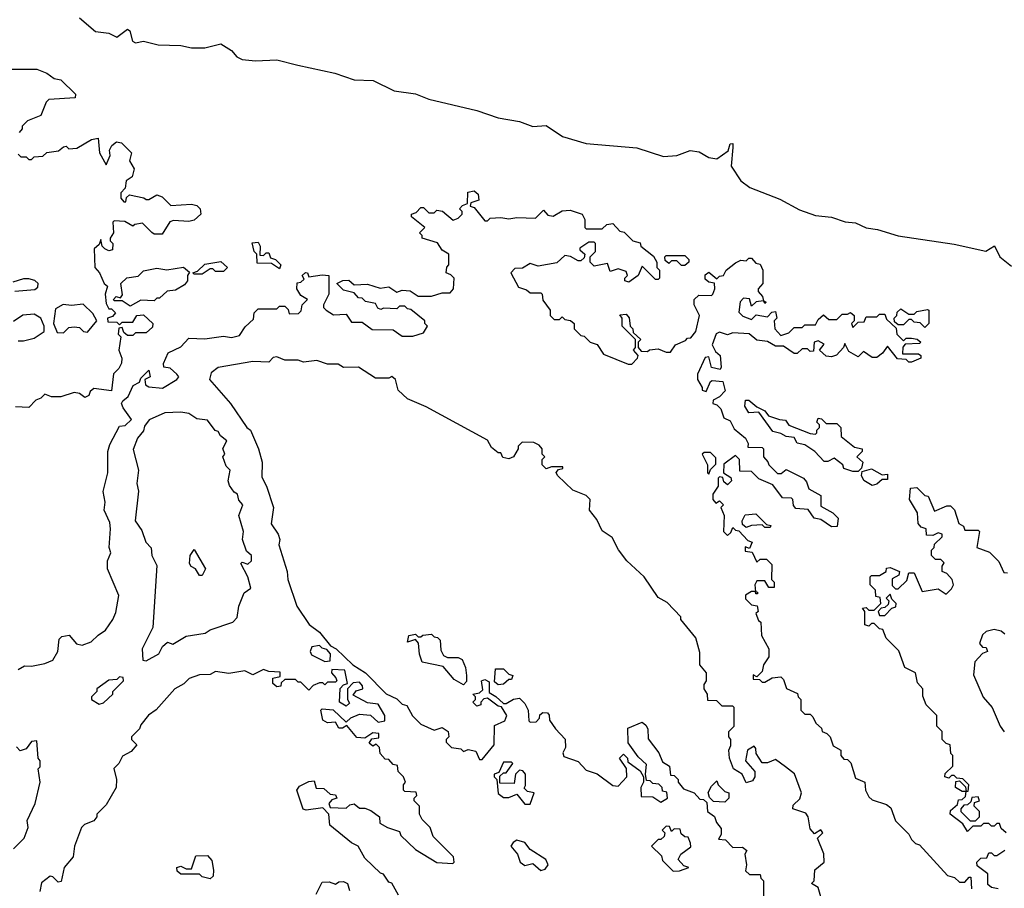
# Model space of a CAD drawing. Extents: x 2494106 to 2685573, y 758056 to 915185.
# Tile 221 of 256: x 2590641 to 2594334, y 829797 to 833055. Entities that reach past the tile are written whole.
import ezdxf

# ---------------------------------------------------------------- set-up
doc = ezdxf.new("R2010")
doc.units = 0

msp = doc.modelspace()

# ---------------------------------------------------------------- linework, layer by layer
at = {"layer": '0CON05XD'}
for points in [[(2590865, 833062), (2590925, 833010.8), (2590975, 833003.8), (2591005, 832988.8), (2591045, 833020), (2591053.6, 833013.6), (2591064.5, 832974.5), (2591075, 832968), (2591105, 832973.8), (2591160.5, 832960.5), (2591245, 832958), (2591285, 832948.8), (2591335, 832948.8), (2591395, 832964), (2591435, 832940), (2591455.7, 832915.7), (2591475, 832906), (2591525, 832900.8), (2591605, 832903.8), (2591684.3, 832884.3), (2591822.5, 832855), (2591895, 832830), (2591966.9, 832826.9), (2592045, 832788.5), (2592125, 832777.1), (2592175, 832756.5), (2592355, 832714.6), (2592435, 832686.5), (2592515, 832673.3), (2592565, 832654.4), (2592615, 832657.5), (2592676.4, 832616.4), (2592765, 832590), (2592955, 832574.4), (2593055, 832542.2), (2593105, 832545.6), (2593155, 832563.8), (2593189.3, 832559.3), (2593225, 832537.5), (2593255, 832533.3), (2593297.5, 832562.5), (2593305, 832588.8), (2593315, 832590), (2593315.5, 832575.5), (2593309.2, 832505), (2593345, 832450), (2593378.8, 832425), (2593492.2, 832382.2), (2593565, 832341.5), (2593625, 832321.1), (2593685, 832314.3), (2593737, 832297), (2593775, 832292.5), (2593815, 832274.5), (2593857.9, 832267.9), (2593935, 832244.2), (2594145, 832212.9), (2594263.8, 832186.2), (2594297, 832207), (2594316.7, 832165), (2594360, 832130)], [(2590595, 832868.8), (2590705, 832868.8), (2590742.5, 832855), (2590770, 832835), (2590795, 832830), (2590850, 832775), (2590848.3, 832761.7), (2590750, 832755), (2590740, 832745), (2590720, 832695), (2590670, 832675), (2590650, 832655), (2590650, 832645), (2590638.3, 832631.7)], [(2590635, 832550), (2590645, 832540), (2590665, 832540), (2590675, 832530), (2590685, 832530), (2590695, 832540), (2590727, 832543), (2590743, 832557), (2590787, 832563), (2590805, 832577.5), (2590815, 832580), (2590825, 832570), (2590855, 832572.5), (2590910, 832605), (2590935, 832610), (2590940, 832555), (2590965, 832510), (2590980, 832545), (2590977.5, 832565), (2590986.4, 832583.6), (2591003.6, 832596.4), (2591022.5, 832592.5), (2591060, 832555), (2591052.5, 832525), (2591070, 832495), (2591062.5, 832465), (2591040, 832450), (2591037, 832423), (2591020, 832405), (2591020, 832385), (2591031.7, 832371.7), (2591038.3, 832371.7), (2591041.7, 832388.3), (2591052.5, 832397.5), (2591107, 832387), (2591115, 832380), (2591125, 832380), (2591155, 832397.5), (2591175, 832390), (2591208.3, 832358.3), (2591285, 832362.5), (2591305, 832357.5), (2591317.5, 832345), (2591320, 832325), (2591295, 832302.5), (2591275, 832297.5), (2591218.3, 832301.7), (2591203.6, 832296.4), (2591175, 832250), (2591145, 832250), (2591137, 832257), (2591101.7, 832291.7), (2591073, 832287), (2591065, 832280), (2591035, 832297.5), (2590995, 832300), (2590990, 832295), (2590992.5, 832255), (2590980, 832235), (2590980, 832225), (2590990, 832215), (2590988.3, 832191.7), (2590975, 832187.5), (2590960, 832195), (2590950, 832205), (2590945, 832230), (2590938.3, 832211.7), (2590920, 832195), (2590922.5, 832125), (2590940, 832105), (2590957.5, 832065), (2590970, 832055), (2590961.2, 832025), (2590965, 831990), (2590975, 831970), (2590985, 831970), (2591000, 831955), (2590988.3, 831941.7), (2590970, 831935), (2590971.7, 831921.7), (2591005, 831920), (2591015, 831910), (2591025, 831920), (2591065, 831920), (2591080, 831945), (2591105, 831947.5), (2591140, 831915), (2591138.3, 831901.7), (2591115, 831880), (2591075, 831880), (2591065, 831870), (2591045, 831870), (2591031.7, 831881.7), (2591025, 831900), (2591012.5, 831897.5), (2591010, 831875), (2591020, 831865), (2591012.5, 831815), (2591023.3, 831785), (2591023, 831767), (2591013, 831747), (2590993, 831727), (2590985, 831662.5), (2590918.3, 831671.7), (2590905, 831660), (2590900, 831645), (2590885, 831637.5), (2590865, 831652.5), (2590845, 831656.7), (2590795, 831640), (2590760.7, 831640.7), (2590735, 831650), (2590720, 831635), (2590701.7, 831628.3), (2590675, 831600), (2590625, 831602.5)], [(2590635, 830617.5), (2590658.3, 830631.7), (2590685, 830630), (2590735, 830640), (2590765, 830653.3), (2590783.8, 830685), (2590788.3, 830731.7), (2590798.3, 830741.7), (2590827, 830747), (2590853.9, 830713.9), (2590875, 830708.8), (2590908.3, 830721.7), (2590935, 830746.7), (2590962.5, 830765), (2590990, 830805), (2591001.7, 830831.7), (2591012.5, 830895), (2590970, 830995), (2590970, 831025), (2590982.5, 831055), (2590976.7, 831075), (2590981.2, 831145), (2590978.8, 831168.8), (2590957.5, 831215), (2590961.2, 831245), (2590953.8, 831285), (2590971.2, 831355), (2590971.2, 831435), (2590978.3, 831461.7), (2591015, 831530), (2591037, 831533), (2591060, 831555), (2591029.3, 831599.3), (2591022.5, 831615), (2591027.5, 831625), (2591048, 831642), (2591067, 831683), (2591090, 831695), (2591095, 831710), (2591125, 831740), (2591130, 831715), (2591110, 831705), (2591112.5, 831685), (2591125, 831677.5), (2591177, 831673), (2591230, 831705), (2591237.5, 831715), (2591230, 831725), (2591205, 831747.5), (2591181.7, 831751.7), (2591180, 831765), (2591197.5, 831805), (2591245, 831827.5), (2591275, 831860), (2591335, 831857.5), (2591405, 831867.5), (2591435, 831862.5), (2591465, 831870), (2591487, 831903), (2591518.3, 831931.7), (2591520, 831955), (2591535, 831970), (2591605, 831970), (2591615, 831980), (2591635, 831980), (2591648.3, 831968.3), (2591651.7, 831951.7), (2591687, 831953), (2591697, 831963), (2591700, 831985), (2591720, 832005), (2591695, 832020), (2591680, 832045), (2591681.7, 832068.3), (2591695, 832070), (2591708.3, 832081.7), (2591700, 832095), (2591713, 832107), (2591720, 832105), (2591725, 832090), (2591775, 832097.5), (2591800, 832095), (2591800, 832025), (2591780, 831985), (2591780, 831975), (2591790, 831965), (2591818.3, 831948.3), (2591865, 831950), (2591885, 831920), (2591925, 831920), (2591963, 831893), (2592041.7, 831891.7), (2592075, 831867.5), (2592115, 831867.5), (2592155, 831880), (2592170, 831905), (2592160, 831915), (2592160, 831925), (2592108.3, 831968.3), (2592095, 831970), (2592085, 831980), (2592065, 831980), (2592055, 831970), (2592005, 831972.5), (2591995, 831967.5), (2591983.6, 831973.6), (2591975, 831990), (2591938.3, 831998.3), (2591925, 832010), (2591911.7, 832011.7), (2591895, 832030), (2591855, 832040), (2591830, 832065), (2591853, 832077), (2591875, 832077.5), (2591895, 832060), (2591945, 832062.5), (2591992.5, 832047.5), (2592025, 832052.5), (2592055, 832032.5), (2592075, 832040), (2592105, 832037.5), (2592135, 832017.5), (2592185, 832017.5), (2592225, 832030), (2592255, 832030), (2592267.5, 832045), (2592270, 832085), (2592258.3, 832098.3), (2592240, 832105), (2592243, 832127), (2592250, 832135), (2592250, 832175), (2592225, 832190), (2592208.3, 832218.3), (2592150, 832235), (2592150, 832245), (2592140, 832255), (2592160, 832275), (2592110, 832315), (2592110, 832325), (2592128.3, 832331.7), (2592145, 832350), (2592155, 832350), (2592175, 832330), (2592195, 832330), (2592205, 832340), (2592227, 832337), (2592267, 832303), (2592285, 832310), (2592300, 832325), (2592300, 832335), (2592290, 832345), (2592301.7, 832358.3), (2592320, 832365), (2592321.7, 832408.3), (2592345, 832413.3), (2592360.7, 832400.7), (2592362.5, 832377.5), (2592332.5, 832367.5), (2592330, 832355), (2592345, 832350), (2592385, 832300), (2592395, 832300), (2592405, 832310), (2592445, 832312.5), (2592475, 832307.5), (2592505, 832312.5), (2592575, 832310), (2592605, 832340), (2592621.7, 832321.7), (2592641.7, 832318.3), (2592675, 832337.5), (2592705, 832340), (2592750, 832325), (2592760, 832305), (2592760, 832275), (2592765, 832270), (2592825, 832270), (2592843, 832287), (2592865, 832290), (2592891.7, 832261.7), (2592908.3, 832258.3), (2592940, 832225), (2592968.3, 832218.3), (2592970, 832205), (2593018.3, 832168.3), (2593030, 832145), (2593030, 832125), (2593040, 832115), (2593040, 832085), (2593035, 832080), (2593025, 832080), (2592975, 832130), (2592960, 832095), (2592925, 832070), (2592910, 832075), (2592910, 832085), (2592920, 832095), (2592915, 832110), (2592885, 832120), (2592855, 832110), (2592845, 832140), (2592795, 832130), (2592780, 832145), (2592780, 832165), (2592800, 832185), (2592800, 832215), (2592795, 832220), (2592775, 832220), (2592741.7, 832198.3), (2592741.7, 832191.7), (2592760, 832175), (2592758.3, 832161.7), (2592745, 832150), (2592735, 832150), (2592707, 832167), (2592685, 832170), (2592655, 832142.5), (2592585, 832130), (2592555, 832140), (2592527, 832123), (2592498.3, 832121.7), (2592482.5, 832105), (2592511.7, 832051.7), (2592541.7, 832041.7), (2592555, 832030), (2592595, 832030), (2592600, 832025), (2592603, 832003), (2592630, 831965), (2592630, 831945), (2592645, 831930), (2592665, 831930), (2592675, 831940), (2592685, 831930), (2592707, 831927), (2592720, 831915), (2592720, 831895), (2592745, 831870), (2592758.3, 831868.3), (2592780, 831845), (2592806.4, 831836.4), (2592830.7, 831800.7), (2592923, 831763), (2592937, 831763), (2592957.5, 831785), (2592960, 831795), (2592942.5, 831815), (2592950, 831825), (2592950, 831855), (2592900, 831905), (2592900, 831935), (2592891.7, 831948.3), (2592915, 831950), (2592927, 831937), (2592930, 831905), (2592940, 831895), (2592941.7, 831881.7), (2592970, 831855), (2592960, 831845), (2592960, 831825), (2592971.7, 831811.7), (2592995, 831810), (2593003, 831817), (2593035, 831820), (2593065, 831807.5), (2593081.7, 831808.3), (2593100, 831835), (2593138.3, 831851.7), (2593145, 831860), (2593158.3, 831861.7), (2593176.7, 831885), (2593190, 831945), (2593170, 831985), (2593170, 832005), (2593188.3, 832021.7), (2593235, 832020), (2593240, 832025), (2593247.5, 832045), (2593247, 832067), (2593225, 832070), (2593211.7, 832081.7), (2593211.7, 832098.3), (2593225, 832107.5), (2593255, 832082.5), (2593265, 832092.5), (2593280, 832095), (2593290, 832115), (2593325, 832142.5), (2593345, 832152.5), (2593365, 832150), (2593375, 832160), (2593385, 832160), (2593401.7, 832141.7), (2593418.3, 832138.3), (2593427.5, 832115), (2593427.5, 832065), (2593410, 832045), (2593410, 832035), (2593427, 832017), (2593430, 832000), (2593440, 831995), (2593435, 831990), (2593430, 832000), (2593403, 831997), (2593385, 831980), (2593378.3, 832008.3), (2593355, 832010), (2593343, 831997), (2593338.3, 831958.3), (2593353, 831943), (2593385, 831930), (2593402.5, 831947.5), (2593445, 831940), (2593461.7, 831958.3), (2593475, 831960), (2593480, 831935), (2593470, 831925), (2593472.5, 831895), (2593495, 831870), (2593525, 831880), (2593545, 831900), (2593575, 831900), (2593585, 831910), (2593625, 831910), (2593635, 831930), (2593655, 831947.5), (2593675, 831930), (2593705, 831930), (2593725, 831950), (2593745, 831950), (2593757, 831957), (2593770, 831945), (2593770, 831925), (2593760, 831915), (2593765, 831900), (2593785, 831920), (2593808.3, 831921.7), (2593815, 831940), (2593855, 831940), (2593865, 831950), (2593885, 831950), (2593891.7, 831931.7), (2593928.3, 831898.3), (2593930, 831875), (2593955, 831850), (2593965, 831860), (2593985, 831860), (2594007, 831857), (2594020, 831845), (2594015, 831840), (2593961.7, 831838.3), (2593953, 831827), (2593951.7, 831801.7), (2594011.7, 831801.7), (2594020, 831795), (2594020, 831785), (2593985, 831770), (2593975, 831770), (2593965, 831780), (2593933, 831783), (2593895, 831830), (2593876.4, 831803.6), (2593855, 831787.5), (2593838.3, 831788.3), (2593805, 831810), (2593785, 831790), (2593750.7, 831810.7), (2593735, 831840), (2593730, 831825), (2593703.6, 831796.4), (2593685, 831790), (2593665, 831793.3), (2593640, 831815), (2593658.3, 831838.3), (2593635, 831850), (2593620, 831845), (2593618.3, 831811.7), (2593605, 831810), (2593595, 831820), (2593575, 831820), (2593557, 831803), (2593545, 831802.5), (2593505, 831830), (2593475, 831830), (2593445, 831847.5), (2593405, 831852.5), (2593377, 831877), (2593315, 831880), (2593295, 831872.5), (2593265, 831882.5), (2593253, 831877), (2593237.5, 831835), (2593250.7, 831810.7), (2593267.5, 831795), (2593271.7, 831751.7)], [(2591615, 832120), (2591585, 832140), (2591531.7, 832141.7), (2591530, 832175), (2591520, 832185), (2591512.5, 832217.5), (2591535, 832220), (2591542.5, 832205), (2591541.7, 832171.7), (2591555, 832170), (2591565, 832180), (2591575, 832180), (2591581.7, 832161.7), (2591600, 832155), (2591620, 832135), (2591615, 832120)], [(2593135, 832132.5), (2593123, 832133), (2593105, 832150), (2593085, 832150), (2593075, 832140), (2593061.7, 832151.7), (2593060, 832165), (2593065, 832170), (2593135, 832170), (2593150, 832155), (2593150, 832145), (2593135, 832132.5)], [(2591055, 831980), (2591025, 832000), (2590995, 832000), (2590992.5, 832005), (2591003, 832017), (2591018.3, 832011.7), (2591027, 832023), (2591020, 832065), (2591043, 832087), (2591085, 832092.5), (2591105, 832113.3), (2591155, 832122.5), (2591193, 832117), (2591255, 832126.7), (2591278.3, 832108.3), (2591270, 832095), (2591270, 832075), (2591259.3, 832060.7), (2591225, 832040), (2591193.3, 832036.7), (2591165, 832010), (2591155, 832010), (2591145, 832000), (2591095, 832002.5), (2591055, 831980)], [(2591325, 832100), (2591295, 832100), (2591290, 832105), (2591308.3, 832111.7), (2591335, 832137.5), (2591395, 832147.5), (2591420, 832125), (2591405, 832110), (2591375, 832110), (2591365, 832120), (2591355, 832120), (2591325, 832100)], [(2590623, 832037), (2590697, 832043), (2590708.3, 832051.7), (2590710, 832065), (2590697, 832077), (2590675, 832082.5), (2590655, 832082.5), (2590615, 832070)], [(2590805, 831880), (2590825, 831900), (2590845, 831902.5), (2590865, 831900), (2590880, 831885), (2590895, 831882.5), (2590930, 831925), (2590915, 831952.5), (2590878.3, 831988.3), (2590835, 831982.5), (2590803.6, 831986.4), (2590775, 831970), (2590767.5, 831915), (2590781.7, 831881.7), (2590805, 831880)], [(2594035, 831900), (2594018.3, 831918.3), (2593995, 831920), (2593985, 831930), (2593975, 831930), (2593955, 831910), (2593935, 831910), (2593921.7, 831921.7), (2593920, 831935), (2593930, 831945), (2593931.7, 831958.3), (2593945, 831970), (2593975, 831950), (2593995, 831950), (2594005, 831960), (2594045, 831967.5), (2594050, 831965), (2594050, 831915), (2594035, 831900)], [(2590635, 831850), (2590655, 831850), (2590695, 831860), (2590732.5, 831885), (2590732.5, 831905), (2590720, 831935), (2590695, 831950), (2590653, 831947), (2590617, 831923)], [(2593655, 829730), (2593635, 829800), (2593610, 829815), (2593620, 829825), (2593623, 829867), (2593657.5, 829895), (2593657, 829927), (2593632.5, 829985), (2593652.5, 830005), (2593645, 830016.7), (2593621.7, 830001.7), (2593605, 830020), (2593597.5, 830065), (2593589.3, 830079.3), (2593540, 830095), (2593541.7, 830108.3), (2593567, 830133), (2593572.5, 830155), (2593547, 830227), (2593513, 830253), (2593475, 830280), (2593445, 830267.5), (2593425, 830267.5), (2593403, 830303), (2593401.7, 830321.7), (2593395, 830330), (2593370, 830315), (2593362.5, 830275), (2593397.5, 830235), (2593397.5, 830215), (2593389.3, 830200.7), (2593365, 830192.5), (2593350, 830225), (2593317.5, 830245), (2593302.5, 830285), (2593300, 830315), (2593307.5, 830332.5), (2593307.5, 830355), (2593300, 830365), (2593300, 830385), (2593320, 830405), (2593320, 830475), (2593315, 830480), (2593275, 830480), (2593255, 830500), (2593221.7, 830501.7), (2593220, 830525), (2593207.5, 830545), (2593208.3, 830561.7), (2593216.7, 830575), (2593216.7, 830605), (2593191.2, 830635), (2593191.7, 830681.7), (2593177, 830737), (2593120, 830805), (2593120, 830815), (2593069.3, 830869.3), (2593035, 830887.5), (2592982.5, 830965), (2592917.5, 831025), (2592886.4, 831066.4), (2592863, 831113), (2592825, 831137.5), (2592805, 831180), (2592777.5, 831215), (2592780, 831255), (2592765, 831270), (2592715, 831290), (2592657.5, 831345), (2592653, 831357), (2592661.7, 831368.3), (2592678.3, 831371.7), (2592678.3, 831378.3), (2592635, 831377.5), (2592615, 831370), (2592600, 831385), (2592600, 831405), (2592610, 831415), (2592600, 831425), (2592600, 831445), (2592589.3, 831459.3), (2592569.3, 831469.3), (2592525, 831470), (2592510, 831455), (2592510, 831445), (2592492.5, 831415), (2592475, 831407.5), (2592453, 831413), (2592445, 831430), (2592435, 831430), (2592410.7, 831450.7), (2592395, 831477.5), (2592165, 831602.5), (2592095, 831632.5), (2592060, 831665), (2592050, 831705), (2592037, 831717), (2592025, 831710), (2591975, 831710), (2591911.7, 831751.7), (2591855, 831750), (2591835, 831762.5), (2591795, 831762.5), (2591755, 831776.7), (2591705, 831770), (2591685, 831777.5), (2591635, 831777.5), (2591605, 831790), (2591591.7, 831788.3), (2591575, 831770), (2591515, 831772.5), (2591385, 831750), (2591359.3, 831730.7), (2591353.3, 831705), (2591431.2, 831615), (2591492.5, 831525), (2591506.7, 831515), (2591536.2, 831445), (2591550, 831395), (2591548.8, 831338.8), (2591566.2, 831305), (2591592.5, 831225), (2591583.6, 831163.6), (2591610, 831125), (2591616.7, 831105), (2591613.3, 831085), (2591643.8, 830985), (2591646.7, 830955), (2591680, 830855), (2591726.7, 830786.7), (2591765, 830757.5), (2591807, 830707), (2591827.5, 830695), (2591890, 830635), (2591937.5, 830605), (2592015, 830526.7), (2592055, 830507.5), (2592075, 830487.5), (2592092.5, 830482.5), (2592113.9, 830443.9), (2592145, 830412.5), (2592195, 830390), (2592225, 830400), (2592247.5, 830385), (2592250, 830365), (2592240, 830355), (2592240, 830345), (2592260, 830325), (2592295, 830320), (2592305, 830310), (2592322.5, 830317.5), (2592351.7, 830311.7), (2592365, 830280), (2592375, 830280), (2592420, 830335), (2592421.7, 830408.3), (2592460, 830425), (2592467.5, 830445), (2592448.3, 830478.3), (2592435, 830480), (2592395, 830510), (2592381.7, 830508.3), (2592370, 830495), (2592370, 830485), (2592355, 830480), (2592340, 830495), (2592350, 830505), (2592350, 830515), (2592340, 830525), (2592365, 830530), (2592378.3, 830541.7), (2592372.5, 830575), (2592385, 830580), (2592401.7, 830571.7), (2592401.7, 830531.7), (2592427, 830517), (2592455, 830490), (2592465, 830490), (2592493, 830507), (2592515, 830510), (2592535, 830490), (2592547.5, 830465), (2592550, 830425), (2592555, 830420), (2592578.3, 830421.7), (2592590, 830435), (2592591.7, 830448.3), (2592603, 830457), (2592620, 830455), (2592627, 830447), (2592628.3, 830428.3), (2592650, 830395), (2592687, 830357), (2592687.5, 830325), (2592677.5, 830305), (2592681.7, 830291.7), (2592735, 830272.5), (2592765, 830240), (2592807, 830227), (2592865, 830182.5), (2592885, 830180), (2592917.5, 830215), (2592917, 830247), (2592890, 830285), (2592905, 830300), (2592920, 830285), (2592921.7, 830271.7), (2592968.3, 830238.3), (2592980, 830215), (2592980, 830195), (2592970, 830175), (2592971.7, 830141.7), (2593015, 830140), (2593045, 830120), (2593070, 830135), (2593068.3, 830158.3), (2593051.7, 830161.7), (2593050, 830175), (2593038.3, 830188.3), (2593015, 830190), (2593005, 830200), (2592991.7, 830201.7), (2592987.5, 830225), (2592991.7, 830261.7), (2592960.7, 830290.7), (2592922.5, 830342.5), (2592921.7, 830398.3), (2592975, 830420), (2592989.3, 830409.3), (2592996.7, 830395), (2592998.3, 830358.3), (2593037.5, 830305), (2593051.7, 830271.7), (2593077.5, 830255), (2593081.7, 830221.7), (2593095, 830220), (2593110, 830205), (2593110, 830195), (2593130.7, 830170.7), (2593170, 830155), (2593191.7, 830131.7), (2593205, 830130), (2593218.3, 830118.3), (2593220, 830085), (2593246.4, 830066.4), (2593253.9, 830043.9), (2593271.7, 830021.7), (2593271.7, 829998.3), (2593261.7, 829981.7), (2593288.3, 829978.3), (2593315, 829950), (2593351.7, 829951.7), (2593368.3, 829938.3), (2593360, 829925), (2593366.7, 829885), (2593363, 829863), (2593378.3, 829848.3), (2593418.3, 829848.3), (2593420, 829835), (2593430, 829825), (2593430, 829765)], [(2593271.7, 831751.7), (2593267.5, 831742.5), (2593235, 831750), (2593225, 831790), (2593211.7, 831788.3), (2593182.5, 831725), (2593182.5, 831705), (2593200, 831675), (2593200, 831665), (2593215, 831660), (2593231.7, 831698.3), (2593238.3, 831701.7), (2593278.3, 831698.3), (2593287, 831663), (2593265, 831640), (2593241.7, 831628.3), (2593240, 831615), (2593255, 831610), (2593270, 831595), (2593281.7, 831561.7), (2593305, 831550), (2593320.7, 831520.7), (2593362.5, 831485), (2593372.5, 831465), (2593371.7, 831451.7), (2593425, 831450), (2593430, 831445), (2593430, 831415), (2593447, 831397), (2593450, 831385), (2593483, 831353), (2593497, 831353), (2593515, 831367.5), (2593580, 831335), (2593591.7, 831321.7), (2593600, 831295), (2593645, 831270), (2593645, 831230), (2593690, 831205), (2593710, 831185), (2593706.4, 831153.6), (2593685, 831152.5), (2593645, 831180), (2593620, 831185), (2593598.3, 831218.3), (2593551.7, 831221.7), (2593543, 831233), (2593540, 831255), (2593535, 831260), (2593501.7, 831261.7), (2593465, 831310), (2593413, 831333), (2593385, 831360), (2593341.7, 831361.7), (2593340, 831405), (2593325, 831420), (2593281.7, 831388.3), (2593280, 831355), (2593308.3, 831338.3), (2593310, 831325), (2593295, 831310), (2593281.7, 831321.7), (2593278.3, 831338.3), (2593265, 831340), (2593260, 831335), (2593260, 831305), (2593240, 831275), (2593240, 831255), (2593251.7, 831241.7), (2593265, 831250), (2593280, 831235), (2593270, 831225), (2593282.5, 831195), (2593280, 831135), (2593295, 831120), (2593308.3, 831131.7), (2593315, 831150), (2593325, 831140), (2593338.3, 831138.3), (2593371.7, 831101.7), (2593387.5, 831095), (2593378.3, 831071.7), (2593361.7, 831078.3), (2593361.7, 831061.7), (2593388.3, 831058.3), (2593405, 831020), (2593418.3, 831031.7), (2593441.7, 831031.7), (2593461.7, 831011.7), (2593460, 830955), (2593470, 830945), (2593470, 830925), (2593450, 830925), (2593435, 830950), (2593405, 830950), (2593397.5, 830935), (2593400, 830910), (2593408.3, 830908.3), (2593408.3, 830901.7), (2593401.7, 830901.7), (2593400, 830910), (2593385, 830910), (2593363, 830897), (2593363, 830883), (2593385, 830860), (2593407, 830857), (2593410, 830835), (2593401.7, 830828.3), (2593411.7, 830801.7), (2593420, 830795), (2593422.5, 830745), (2593450, 830695), (2593450, 830665), (2593430, 830635), (2593425, 830610), (2593405, 830590), (2593391.7, 830598.3), (2593391.7, 830581.7), (2593415, 830580), (2593425, 830570), (2593435, 830570), (2593463, 830587), (2593495, 830590), (2593505, 830580), (2593517, 830547), (2593558.3, 830528.3), (2593560, 830515), (2593570, 830505), (2593570, 830465), (2593585, 830450), (2593605, 830450), (2593615, 830440), (2593627, 830417), (2593648.3, 830398.3), (2593650, 830385), (2593668.3, 830378.3), (2593680, 830365), (2593691.7, 830331.7), (2593720, 830315), (2593720, 830295), (2593731.7, 830281.7), (2593745, 830280), (2593758.3, 830268.3), (2593775, 830210), (2593810, 830195), (2593812.5, 830165), (2593825, 830140), (2593838.3, 830128.3), (2593891.7, 830111.7), (2593908.3, 830098.3), (2593925, 830050), (2593975, 830000), (2593985, 829980), (2594000, 829965), (2594015, 829960), (2594120, 829845), (2594147, 829837), (2594165, 829820), (2594185, 829820), (2594201.7, 829838.3), (2594208.3, 829838.3), (2594210, 829795)], [(2593785, 831360), (2593765, 831360), (2593731.7, 831371.7), (2593727.5, 831385), (2593695, 831410), (2593671.7, 831398.3), (2593658.3, 831398.3), (2593622.5, 831435), (2593585, 831460), (2593557, 831467), (2593545, 831487.5), (2593515, 831491.2), (2593495, 831503.3), (2593465, 831510), (2593412.5, 831582.5), (2593375, 831580), (2593360, 831605), (2593362.5, 831627.5), (2593375, 831627.5), (2593405, 831602.5), (2593435, 831587.5), (2593449.3, 831569.3), (2593490, 831555), (2593513.3, 831553.3), (2593525, 831533.8), (2593605, 831502.5), (2593625, 831500), (2593630, 831505), (2593630, 831515), (2593640, 831525), (2593640, 831535), (2593630, 831545), (2593635, 831560), (2593648.3, 831558.3), (2593665, 831540), (2593705, 831540), (2593720, 831525), (2593721.7, 831491.7), (2593771.7, 831451.7), (2593800, 831445), (2593800, 831435), (2593780, 831415), (2593802.5, 831395), (2593797.5, 831372.5), (2593785, 831360)], [(2591115, 830650), (2591163, 830677), (2591176.4, 830703.6), (2591195, 830720), (2591215, 830712.5), (2591265, 830742.5), (2591336.4, 830753.6), (2591355, 830766.7), (2591440, 830795), (2591457, 830813), (2591462.5, 830855), (2591482.5, 830905), (2591507.5, 830922.5), (2591496.7, 830965), (2591470, 831015), (2591475, 831020), (2591497, 831013), (2591510, 831025), (2591510, 831045), (2591491.7, 831061.7), (2591476.7, 831105), (2591480, 831135), (2591462.5, 831195), (2591477.5, 831235), (2591463, 831253), (2591457.5, 831275), (2591445, 831282.5), (2591428.3, 831308.3), (2591422.5, 831325), (2591430, 831365), (2591415, 831380), (2591402.5, 831415), (2591410, 831425), (2591403, 831447), (2591417.5, 831475), (2591393.6, 831493.6), (2591385, 831510), (2591373.6, 831513.6), (2591345, 831552.5), (2591305, 831557.5), (2591275, 831577.5), (2591245, 831583.3), (2591185, 831580), (2591126.4, 831553.6), (2591109.3, 831530.7), (2591105, 831512.5), (2591082.5, 831485), (2591067, 831443), (2591086.7, 831365), (2591080, 831315), (2591087, 831287), (2591073.3, 831175), (2591099.2, 831139.2), (2591113.3, 831095), (2591133.6, 831073.6), (2591136.7, 831045), (2591155, 831007.5), (2591140, 830775), (2591100, 830695), (2591103, 830653), (2591115, 830650)], [(2593225, 831350), (2593231.7, 831368.3), (2593251.7, 831388.3), (2593251.7, 831411.7), (2593231.7, 831431.7), (2593208.3, 831431.7), (2593200, 831425), (2593220, 831385), (2593220, 831355), (2593225, 831350)], [(2593838.3, 831308.3), (2593806.7, 831326.7), (2593797.5, 831345), (2593800, 831360), (2593835, 831370), (2593875, 831347.5), (2593895, 831350), (2593895, 831330), (2593875, 831330), (2593855, 831312.5), (2593838.3, 831308.3)], [(2594340, 830005), (2594321.7, 830021.7), (2594315, 830040), (2594305, 830040), (2594295, 830030), (2594285, 830030), (2594275, 830040), (2594255, 830040), (2594245, 830030), (2594215, 830030), (2594195, 830010), (2594178.3, 830038.3), (2594130, 830075), (2594131.7, 830088.3), (2594158.3, 830111.7), (2594161.7, 830128.3), (2594175, 830130), (2594188.3, 830141.7), (2594190, 830160), (2594175, 830160), (2594150, 830175), (2594151.7, 830198.3), (2594165, 830200), (2594188.3, 830178.3), (2594190, 830160), (2594198.3, 830161.7), (2594200, 830185), (2594178.3, 830208.3), (2594155, 830210), (2594145, 830220), (2594135, 830220), (2594125, 830210), (2594110, 830215), (2594111.7, 830228.3), (2594140, 830255), (2594140, 830295), (2594132.5, 830302.5), (2594130, 830335), (2594115, 830340), (2594100, 830355), (2594100, 830385), (2594080, 830405), (2594080, 830445), (2594040, 830485), (2594028.3, 830518.3), (2594027.5, 830545), (2594008.3, 830568.3), (2594000, 830605), (2593960, 830625), (2593938.3, 830688.3), (2593890, 830735), (2593878.3, 830768.3), (2593865, 830770), (2593845, 830790), (2593835, 830790), (2593825, 830780), (2593810, 830785), (2593810, 830835), (2593801.7, 830848.3), (2593815, 830850), (2593825, 830840), (2593845, 830840), (2593870, 830865), (2593868.3, 830888.3), (2593851.7, 830891.7), (2593850, 830915), (2593830, 830935), (2593830, 830965), (2593835, 830970), (2593865, 830970), (2593890, 830985), (2593891.7, 830998.3), (2593905, 831000), (2593940, 830985), (2593938.3, 830971.7), (2593912.5, 830957.5), (2593913, 830933), (2593925, 830920), (2593935, 830920), (2593968.3, 830951.7), (2593975, 830980), (2593995, 830980), (2594025, 830910), (2594085, 830920), (2594115, 830900), (2594135, 830920), (2594142.5, 830935), (2594137.5, 830955), (2594118.3, 830978.3), (2594100, 830985), (2594100, 831005), (2594108.3, 831018.3), (2594095, 831030), (2594075, 831030), (2594060, 831045), (2594060, 831065), (2594070, 831075), (2594071.7, 831088.3), (2594100, 831115), (2594100, 831125), (2594085, 831130), (2594065, 831120), (2594041.7, 831121.7), (2594040, 831145), (2594021.7, 831151.7), (2594010, 831165), (2594007.5, 831205), (2593977.5, 831255), (2593981.7, 831298.3), (2594005, 831300), (2594035, 831270), (2594048.3, 831268.3), (2594071.7, 831211.7), (2594118.3, 831231.7), (2594131.7, 831231.7), (2594147, 831217), (2594162.5, 831165), (2594180, 831155), (2594185, 831140), (2594235, 831140), (2594240, 831135), (2594230, 831075), (2594278.3, 831058.3), (2594313, 831023), (2594331.7, 830981.7), (2594345, 830980)], [(2593455, 831150), (2593435, 831150), (2593425, 831160), (2593385, 831157.5), (2593365, 831150), (2593351.7, 831161.7), (2593350, 831175), (2593361.7, 831198.3), (2593401.7, 831201.7), (2593441.7, 831161.7), (2593458.3, 831158.3), (2593455, 831150)], [(2591325, 830970), (2591315, 830970), (2591300, 830995), (2591283.6, 831003.6), (2591277.5, 831015), (2591280, 831045), (2591295, 831067.5), (2591337.5, 830995), (2591325, 830970)], [(2593885, 830820), (2593911.7, 830848.3), (2593927, 830853), (2593927.5, 830865), (2593911.7, 830881.7), (2593905, 830900), (2593890, 830885), (2593900, 830875), (2593898.3, 830861.7), (2593885, 830850), (2593871.7, 830848.3), (2593860, 830835), (2593865, 830820), (2593885, 830820)], [(2592305, 830560), (2592270.7, 830580.7), (2592228.8, 830628.8), (2592150, 830645), (2592140, 830675), (2592137, 830717), (2592125, 830730), (2592095, 830720), (2592100, 830745), (2592125, 830750), (2592135, 830740), (2592145, 830740), (2592153, 830747), (2592185, 830750), (2592195, 830740), (2592208.3, 830738.3), (2592217.5, 830727.5), (2592220.7, 830690.7), (2592230.7, 830670.7), (2592245, 830662.5), (2592285, 830662.5), (2592300, 830655), (2592312.5, 830625), (2592316.7, 830595), (2592316.7, 830573.3), (2592305, 830560)], [(2594335, 830750), (2594321.7, 830761.7), (2594295, 830767.5), (2594265, 830760), (2594251.7, 830748.3), (2594240, 830715), (2594251.7, 830701.7), (2594265, 830700), (2594270, 830685), (2594251.7, 830678.3), (2594223, 830647), (2594218.3, 830598.3), (2594253.9, 830513.9), (2594287.5, 830475), (2594317.5, 830405), (2594333.6, 830383.6)], [(2591785, 830647.5), (2591805, 830650), (2591807, 830677), (2591793, 830693), (2591775, 830697.5), (2591765, 830707.5), (2591737, 830703), (2591730, 830685), (2591735, 830673.3), (2591785, 830647.5)], [(2592061.7, 829771.7), (2592036.4, 829816.4), (2592025, 829820), (2592005, 829850), (2591993.6, 829853.6), (2591935, 829910), (2591910, 829955), (2591885, 829967.5), (2591803.6, 830033.6), (2591800, 830075), (2591778.3, 830098.3), (2591715, 830090), (2591703.6, 830093.6), (2591680, 830165), (2591690, 830180), (2591725, 830197.5), (2591745, 830200), (2591753, 830173), (2591781.7, 830171.7), (2591805, 830150), (2591825, 830147.5), (2591830, 830135), (2591811.7, 830128.3), (2591800, 830115), (2591805, 830100), (2591865, 830097.5), (2591879.3, 830110.7), (2591895, 830113.3), (2591915, 830097.5), (2591935, 830097.5), (2591958.3, 830088.3), (2591990, 830065), (2591991.7, 830041.7), (2592020, 830025), (2592065, 830010), (2592070, 829995), (2592125, 829942.5), (2592205, 829893.3), (2592265, 829890), (2592270, 829895), (2592267.5, 829915), (2592191.7, 829991.7), (2592180, 830025), (2592150, 830055), (2592140, 830075), (2592140, 830105), (2592120, 830125), (2592120, 830135), (2592130, 830145), (2592128.3, 830158.3), (2592085, 830160), (2592080, 830165), (2592080, 830185), (2592087.5, 830195), (2592080, 830215), (2592060, 830235), (2592058.3, 830258.3), (2592041.7, 830261.7), (2592025, 830280), (2592011.7, 830281.7), (2591993, 830303), (2591990, 830325), (2591978.3, 830338.3), (2591965, 830330), (2591951.7, 830341.7), (2591961.7, 830358.3), (2591988.3, 830361.7), (2591988.3, 830378.3), (2591965, 830380), (2591935, 830360), (2591905, 830362.5), (2591868.3, 830408.3), (2591851.7, 830398.3), (2591838.3, 830398.3), (2591825, 830420), (2591795, 830417.5), (2591777.5, 830427.5), (2591770, 830465), (2591775, 830470), (2591817, 830467), (2591865, 830420), (2591883.3, 830436.7), (2591915, 830450), (2591957, 830447), (2591985, 830420), (2592010, 830425), (2592010, 830445), (2591985, 830487.5), (2591945, 830492.5), (2591891.7, 830521.7), (2591902.5, 830537.5), (2591927.5, 830545), (2591926.7, 830556.7), (2591915, 830570), (2591891.7, 830568.3), (2591870, 830545), (2591870, 830505), (2591878.3, 830491.7), (2591865, 830480), (2591840, 830495), (2591843, 830547), (2591855, 830560), (2591870, 830565), (2591860, 830615), (2591811.7, 830618.3), (2591810, 830605), (2591827, 830587), (2591830, 830575), (2591825, 830570), (2591795, 830570), (2591785, 830560), (2591777.5, 830567.5), (2591765, 830567.5), (2591741.7, 830558.3), (2591725, 830540), (2591695, 830570), (2591685, 830570), (2591675, 830580), (2591635, 830580), (2591621.7, 830568.3), (2591620, 830555), (2591605, 830552.5), (2591590, 830565), (2591590, 830585), (2591618.3, 830591.7), (2591618.3, 830608.3), (2591575, 830610), (2591555, 830617.5), (2591515, 830597.5), (2591485, 830612.5), (2591425, 830603.3), (2591375, 830610), (2591355, 830598.8), (2591315, 830598), (2591275.9, 830584.1), (2591256.1, 830563.9), (2591223.3, 830545), (2591153, 830467), (2591123.6, 830446.4), (2591095, 830410), (2591090, 830395), (2591060, 830365), (2591060, 830355), (2591080, 830335), (2591059.3, 830310.7), (2591027, 830293), (2591012.5, 830265), (2590993.6, 830246.4), (2591003.3, 830205), (2591002.5, 830175), (2590965, 830110), (2590930, 830075), (2590930, 830065), (2590919.3, 830050.7), (2590883.9, 830036.1), (2590872.5, 830025), (2590846.7, 829955), (2590841.2, 829915), (2590807.5, 829875), (2590797, 829823), (2590785, 829820), (2590765, 829840), (2590755, 829842.5), (2590722.7, 829817.3), (2590716.7, 829785)], [(2592435, 830560), (2592421.7, 830571.7), (2592425, 830620), (2592455, 830620), (2592475, 830600), (2592490, 830595), (2592485, 830580), (2592475, 830580), (2592455, 830562.5), (2592435, 830560)], [(2590938.3, 830488.3), (2590955, 830492.5), (2590990, 830525), (2590990, 830535), (2591030, 830575), (2591028.3, 830588.3), (2591015, 830590), (2591005, 830580), (2590975, 830577.5), (2590930, 830545), (2590930, 830535), (2590910, 830515), (2590910, 830505), (2590938.3, 830488.3)], [(2590617.5, 829945), (2590657.5, 829985), (2590672.5, 830025), (2590668.3, 830051.7), (2590698.8, 830115), (2590717.5, 830195), (2590710, 830245), (2590717, 830253), (2590717.5, 830275), (2590710, 830285), (2590705, 830350), (2590685, 830347.5), (2590665, 830320), (2590643, 830313), (2590628.3, 830328.3)], [(2592555, 830112.5), (2592570, 830155), (2592545, 830160), (2592532.5, 830172.5), (2592537.5, 830182.5), (2592537.5, 830225), (2592528.3, 830238.3), (2592515, 830240), (2592500, 830225), (2592495, 830190), (2592441.7, 830191.7), (2592441.7, 830218.3), (2592455, 830230), (2592465, 830230), (2592490, 830265), (2592485, 830270), (2592455, 830270), (2592438.3, 830231.7), (2592420, 830225), (2592420, 830215), (2592430, 830205), (2592435, 830152.5), (2592455, 830137.5), (2592475, 830137.5), (2592505, 830150), (2592535, 830112.5), (2592555, 830112.5)], [(2593285, 830120), (2593243, 830123), (2593228.3, 830138.3), (2593223, 830157), (2593235, 830180), (2593255, 830200), (2593260, 830185), (2593285, 830160), (2593300, 830155), (2593300, 830135), (2593285, 830120)], [(2594225, 830050), (2594240, 830065), (2594240, 830085), (2594220, 830105), (2594221.7, 830118.3), (2594240, 830125), (2594235, 830140), (2594211.7, 830138.3), (2594208.3, 830121.7), (2594195, 830110), (2594181.7, 830108.3), (2594170, 830095), (2594170, 830085), (2594205, 830050), (2594225, 830050)], [(2593091.7, 829861.7), (2593115, 829862.5), (2593150, 829875), (2593131.7, 829881.7), (2593110, 829905), (2593120, 829925), (2593157.5, 829952.5), (2593157, 829967), (2593148.3, 829988.3), (2593135, 829990), (2593121.7, 830001.7), (2593118.3, 830018.3), (2593095, 830020), (2593085, 830010), (2593078.3, 830028.3), (2593065, 830030), (2593050, 830015), (2593060, 830005), (2593058.3, 829991.7), (2593045, 829980), (2593035, 829980), (2593010, 829955), (2593048.3, 829918.3), (2593051.7, 829901.7), (2593091.7, 829861.7)], [(2592595, 829863.3), (2592611.2, 829868.8), (2592623.3, 829885), (2592613.8, 829905), (2592555, 829942.5), (2592535, 829968.8), (2592505, 829977.5), (2592491.7, 829968.3), (2592482.5, 829955), (2592507.5, 829925), (2592517.5, 829895), (2592535, 829882.5), (2592565, 829890), (2592595, 829863.3)], [(2594310, 829795), (2594285, 829800), (2594271.7, 829811.7), (2594271.7, 829851.7), (2594231.7, 829881.7), (2594230, 829895), (2594245, 829910), (2594268.3, 829911.7), (2594275, 829930), (2594285, 829930), (2594295, 829920), (2594305, 829920), (2594335, 829940)], [(2591355, 829832.5), (2591325, 829840), (2591315, 829850), (2591245, 829850), (2591231.7, 829861.7), (2591230, 829875), (2591245, 829880), (2591265, 829870), (2591285, 829870), (2591301.7, 829918.3), (2591345, 829920), (2591361.7, 829901.7), (2591367.5, 829865), (2591367, 829843), (2591355, 829832.5)], [(2591752.5, 829775), (2591775, 829820), (2591801.7, 829821.7), (2591825, 829812.5), (2591838.3, 829821.7), (2591855, 829822.5), (2591870, 829815), (2591878.3, 829788.3)]]:
    msp.add_lwpolyline(points, dxfattribs=at)

doc.saveas('drawing.dxf')
